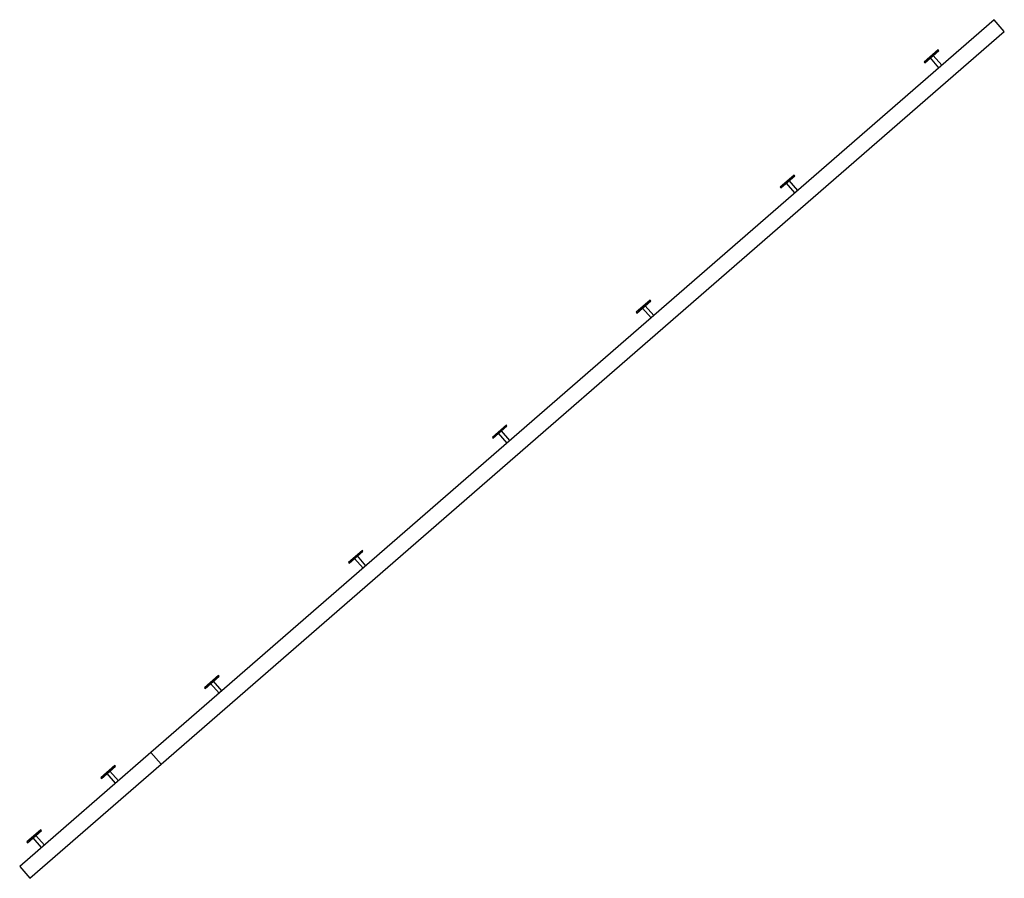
# Model space of a CAD drawing. Header units: millimetres. Extents: x 130528 to 177851, y 51760 to 113805.
# Tile 12 of 88: x 139594 to 142783, y 68175 to 70956. Entities that reach past the tile are written whole.
import ezdxf

# ---------------------------------------------------------------- set-up
doc = ezdxf.new("R2010")
doc.units = ezdxf.units.MM
doc.layers.add('_SA-PIIRE', color=7, linetype='Continuous', true_color=0x000000)

msp = doc.modelspace()

# ---------------------------------------------------------------- linework, layer by layer
at = {"layer": '_SA-PIIRE'}
for p, q in [((142552.4, 70840.5, 0), (142543.3, 70832.6, 0)), ((142570.9, 70800.9, 0), (142543.3, 70832.6, 0)), ((142579.9, 70808.8, 0), (142552.4, 70840.5, 0)), ((142086.2, 70435.2, 0), (142077.1, 70427.3, 0)), ((142104.7, 70395.6, 0), (142077.1, 70427.3, 0)), ((142113.7, 70403.5, 0), (142086.2, 70435.2, 0)), ((141619.9, 70029.9, 0), (141610.9, 70022, 0)), ((141647.5, 69998.2, 0), (141619.9, 70029.9, 0)), ((141638.4, 69990.3, 0), (141610.9, 70022, 0)), ((141153.7, 69624.6, 0), (141144.7, 69616.7, 0)), ((141172.2, 69585, 0), (141144.7, 69616.7, 0)), ((141181.3, 69592.9, 0), (141153.7, 69624.6, 0)), ((140687.5, 69219.3, 0), (140678.4, 69211.5, 0)), ((140706, 69179.8, 0), (140678.4, 69211.5, 0)), ((140715, 69187.6, 0), (140687.5, 69219.3, 0)), ((140221.3, 68814.1, 0), (140212.2, 68806.2, 0)), ((140239.8, 68774.5, 0), (140212.2, 68806.2, 0)), ((140248.8, 68782.4, 0), (140221.3, 68814.1, 0)), ((139885.9, 68522.5, 0), (139876.8, 68514.6, 0)), ((139904.4, 68482.9, 0), (139876.8, 68514.6, 0)), ((139913.4, 68490.8, 0), (139885.9, 68522.5, 0)), ((139646.2, 68314.1, 0), (139637.1, 68306.3, 0)), ((139664.7, 68274.6, 0), (139637.1, 68306.3, 0)), ((139673.7, 68282.4, 0), (139646.2, 68314.1, 0))]:
    msp.add_line(p, q, dxfattribs=at)
for points in [[(142568.5, 70858.5), (142523.2, 70819.1), (142525.2, 70816.8), (142570.5, 70856.2)], [(142102.3, 70453.2), (142057, 70413.8), (142059, 70411.6), (142104.3, 70450.9)], [(141636.1, 70047.9), (141590.8, 70008.5), (141592.8, 70006.3), (141638.1, 70045.6)], [(141169.9, 69642.6), (141124.6, 69603.3), (141126.5, 69601), (141171.8, 69640.4)], [(140703.6, 69237.3), (140658.4, 69198), (140660.3, 69195.7), (140705.6, 69235.1)], [(140237.4, 68832.1), (140192.1, 68792.7), (140194.1, 68790.4), (140239.4, 68829.8)], [(139626.5, 68175.2), (140051.8, 68544.8), (140019, 68582.5), (139593.7, 68212.9)], [(139902, 68540.5), (139856.7, 68501.1), (139858.7, 68498.9), (139904, 68538.2)], [(139662.3, 68332.2), (139617, 68292.8), (139619, 68290.5), (139664.3, 68329.9)]]:
    msp.add_lwpolyline(points, close=True, dxfattribs=at)
msp.add_polyline3d([(142782.6, 70918.7, 0), (142749.8, 70956.4, 0), (140019, 68582.5, 0), (140051.8, 68544.8, 0)], close=True, dxfattribs=at)

doc.saveas('drawing.dxf')
